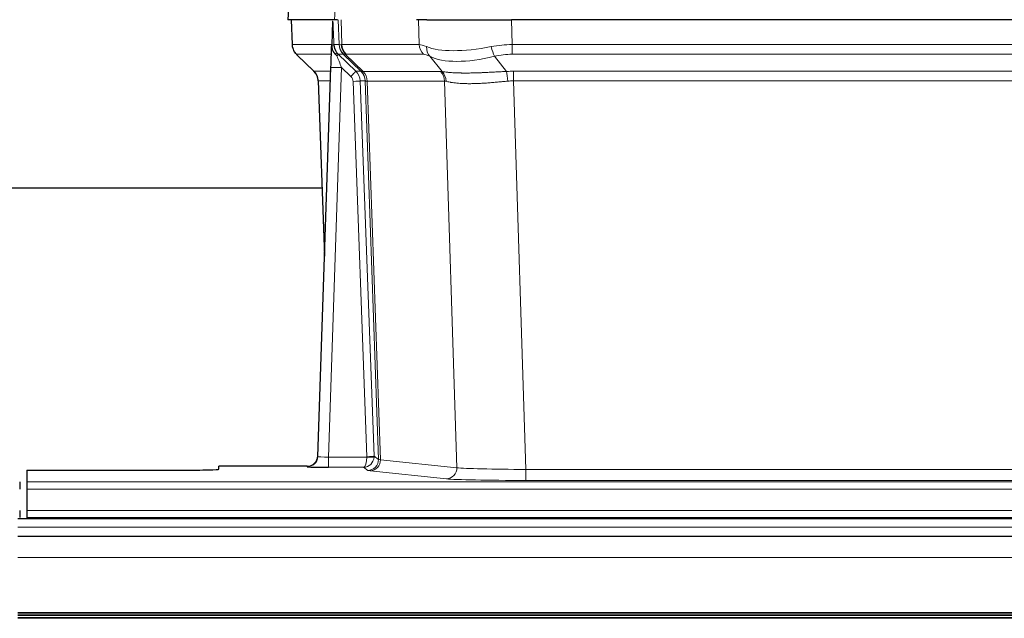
# Model space of a CAD drawing. Header units: inches. Extents: x 0 to 20790, y -12 to 14700.
# Tile 140 of 256: x 4380 to 4657, y 11519 to 11687. Entities that reach past the tile are written whole.
import ezdxf

# ---------------------------------------------------------------- set-up
doc = ezdxf.new("R2010")
doc.units = ezdxf.units.IN
doc.layers.add('1', color=7, linetype='Continuous', true_color=0xffffff)

msp = doc.modelspace()

# ---------------------------------------------------------------- linework, layer by layer
at = {"layer": '1', "color": 2, "linetype": 'Continuous', "lineweight": 25}
for p, q in [((4456.253, 11694.308), (4455.873, 11687.148)), ((4469.007, 11687.148), (4455.889, 11687.148)), ((4456.813, 11687.148), (4457.062, 11680.138)), ((4468.427, 11686.718), (4468.2, 11679.988)), ((4469.792, 11687.148), (4469.007, 11687.148)), ((4494.941, 11687.148), (4492.046, 11687.148)), ((4494.941, 11687.148), (4518.8, 11687.148)), ((4734.023, 11687.148), (4518.8, 11687.148)), ((4468.2, 11679.988), (4468.198, 11679.938)), ((4458.475, 11677.133), (4463.263, 11672.575)), ((4464.302, 11564.293), (4467.99, 11673.67)), ((4464.423, 11669.919), (4466.202, 11620.645)), ((4465.518, 11639.769), (4297.349, 11639.769)), ((4464.294, 11564.159), (4464.302, 11564.293)), ((4382.411, 11560.448), (4382.411, 11557.174)), ((4382.411, 11560.448), (4426.411, 11560.448)), ((4461.314, 11561.528), (4436.411, 11561.528)), ((4436.411, 11560.71), (4436.411, 11561.528)), ((4380.411, 11557.174), (4380.411, 11555.105)), ((4382.411, 11557.174), (4382.411, 11555.105)), ((4382.411, 11555.105), (4382.411, 11549.079)), ((4380.411, 11549.079), (4380.411, 11547.148)), ((4382.411, 11549.079), (4382.411, 11547.148)), ((5356.911, 11546.754), (4379.911, 11546.754)), ((4382.411, 11547.148), (4870.411, 11547.148)), ((4382.411, 11547.148), (4382.411, 11546.754)), ((5356.911, 11541.754), (4379.911, 11541.754)), ((5356.911, 11519.564), (4379.911, 11519.564)), ((5356.911, 11518.898), (4379.911, 11518.898)), ((5356.911, 11518.762), (4379.911, 11518.762))]:
    msp.add_line(p, q, dxfattribs=at)
at = {"layer": '1', "color": 110, "linetype": 'Continuous', "lineweight": 13}
for p, q in [((4456.27, 11694.305), (4455.889, 11687.148)), ((4469.007, 11687.148), (4469.381, 11694.305)), ((4456.83, 11687.148), (4457.078, 11680.154)), ((4470.276, 11680.154), (4470.033, 11687.148)), ((4470.818, 11687.148), (4471.061, 11680.154)), ((4492.808, 11680.154), (4492.618, 11687.148)), ((4518.8, 11687.148), (4518.99, 11680.154)), ((4457.078, 11680.154), (4468.206, 11680.154)), ((4468.815, 11680.154), (4470.276, 11680.154)), ((4471.061, 11680.154), (4492.808, 11680.154)), ((4518.99, 11677.417), (4518.99, 11680.154)), ((4518.99, 11680.154), (4733.832, 11680.154)), ((4468.116, 11677.417), (4458.296, 11677.417)), ((4458.391, 11677.225), (4463.204, 11672.644)), ((4471.494, 11677.417), (4470.059, 11677.417)), ((4470.059, 11677.417), (4474.987, 11672.667)), ((4476.424, 11672.661), (4471.532, 11677.405)), ((4472.078, 11677.405), (4477.024, 11672.608)), ((4493.991, 11677.417), (4472.244, 11677.417)), ((4499.261, 11672.54), (4495.768, 11676.858)), ((4513.966, 11676.858), (4517.42, 11672.59)), ((4733.832, 11677.417), (4518.99, 11677.417)), ((4470.989, 11673.674), (4467.295, 11564.132)), ((4473.598, 11671.158), (4470.989, 11673.674)), ((4463.217, 11672.667), (4467.957, 11672.667)), ((4474.987, 11672.667), (4476.399, 11672.667)), ((4477.024, 11672.608), (4498.758, 11672.608)), ((4519.332, 11672.666), (4733.49, 11672.666)), ((4519.332, 11669.928), (4519.332, 11672.666)), ((4467.864, 11669.932), (4464.435, 11669.932)), ((4464.435, 11669.932), (4466.208, 11620.819)), ((4478.101, 11564.228), (4474.21, 11669.791)), ((4476.207, 11669.932), (4480.098, 11564.369)), ((4477.617, 11669.932), (4476.207, 11669.932)), ((4481.327, 11563.472), (4477.617, 11669.932)), ((4478.2, 11669.888), (4481.912, 11563.358)), ((4499.94, 11669.888), (4478.206, 11669.888)), ((4503.398, 11561.111), (4499.94, 11669.888)), ((4519.332, 11669.928), (4522.806, 11560.643)), ((4733.49, 11669.928), (4519.332, 11669.928)), ((4467.295, 11564.132), (4478.1, 11564.132)), ((4467.295, 11564.132), (4467.295, 11561.238)), ((4480.098, 11564.369), (4481.327, 11563.472)), ((4481.912, 11563.358), (4503.398, 11561.111)), ((4461.304, 11561.396), (4461.314, 11561.528)), ((4467.295, 11561.238), (4477.137, 11561.238)), ((4478.331, 11560.366), (4477.137, 11561.238)), ((4500.489, 11557.995), (4479.004, 11560.242)), ((4522.806, 11560.643), (4522.806, 11557.539)), ((4522.806, 11560.643), (4730.016, 11560.643)), ((4730.016, 11557.539), (4522.806, 11557.539)), ((4382.411, 11557.174), (4870.411, 11557.174)), ((4382.411, 11555.105), (4870.411, 11555.105)), ((4382.411, 11549.079), (4870.411, 11549.079)), ((5356.911, 11544.389), (4379.911, 11544.389)), ((5356.911, 11535.896), (4379.911, 11535.896)), ((5356.911, 11520.413), (4379.911, 11520.413)), ((5356.911, 11519.989), (4379.911, 11519.989))]:
    msp.add_line(p, q, dxfattribs=at)
for centre, major_axis, ratio, start_param, end_param in [((4461.073, 11680.294), (0, 4), 0.9993908, 1.6057029, 2.3736478), ((4466.817, 11680.085), (-1.999, -0.077), 0.1036431, 2.3309857, 3.1065184), ((4498.071, 11657.294), (-27.808, 22.856), 0.0163197, 6.2307105, 6.2626907), ((4474.271, 11680.294), (0, 4), 0.9993908, 1.6057029, 2.3736478), ((4474.309, 11680.282), (1.703, 3.619), 0.9971774, 2.0444506, 2.8128075), ((4496.92, 11690.384), (26.658, 10.191), 0.0473724, 3.1922144, 3.3375655), ((4498.071, 11657.294), (-27.661, 22.629), 0.1172122, 6.1415191, 6.1734994), ((4474.774, 11680.282), (-0.603, 3.954), 0.9772749, 1.4578558, 2.2262127), ((4474.94, 11680.294), (0, 4), 0.9702957, 1.6057029, 2.3736478), ((4519.64, 11657.294), (-27.492, 22.639), 0.1155218, 5.9182109, 6.1390417), ((4496.687, 11680.294), (0, 4), 0.9702957, 1.6057029, 2.3736478), ((4498.464, 11679.735), (1.736, 3.604), 0.8689501, 2.008197, 2.795133), ((4518.737, 11690.384), (26.677, 8.186), 0.3267204, 3.5164364, 4.4002733), ((4519.64, 11657.294), (-26.983, 1.545), 0.8452785, 4.7847941, 5.0056249), ((4513.966, 11679.735), (-0.881, 3.902), 0.2224052, 1.5615969, 2.3485329), ((4482.111, 11654.417), (-23.826, 22.997), 0.016839, 6.265741, 6.3949638), ((4468.084, 11676.633), (-1.583, -1.222), 0.0276319, 2.3426468, 3.1139303), ((4468.671, 11675.978), (-1.388, -1.44), 0.0242285, 2.3413968, 3.1173399), ((4470.989, 11673.744), (-1.856, 4.567), 0.0053314, 0.7881854, 1.5839148), ((4472.836, 11680.294), (-3.533, 1.889), 0.9978056, 1.1483121, 1.2948124), ((4495.294, 11654.416), (-23.81, 22.997), 0.0168486, 6.2337624, 6.2657425), ((4496.92, 11690.384), (25.449, 12.923), 0.0600246, 3.1865743, 3.3319254), ((4495.375, 11654.417), (-23.636, 22.829), 0.1185162, 6.1610869, 6.193067), ((4516.944, 11654.417), (-23.46, 22.829), 0.1194803, 5.9401815, 6.1610123), ((4518.737, 11690.384), (25.873, 10.634), 0.4068526, 3.4799804, 4.3638173), ((4519.64, 11654.417), (-16.721, 16.271), 0.9721633, 5.4982631, 5.7190939), ((4470.989, 11673.569), (2.998, -0.101), 0.0348797, 1.5719726, 3.1427689), ((4488.085, 11648.649), (-24.879, 24.014), 0.016827, 6.2657537, 6.3097783), ((4460.44, 11669.79), (0, -4), 0.9993908, 1.606401, 2.3736478), ((4473.598, 11671.228), (-1.388, -1.44), 0.0242285, 1.5456675, 3.1173399), ((4472.21, 11669.72), (-1.703, 1.052), 0.998638, 3.7311374, 4.4983841), ((4472.21, 11669.79), (-2.83, 2.828), 0.9993905, 3.9625957, 4.7298425), ((4473.622, 11669.79), (0, -4), 0.9993908, 1.606401, 2.3736478), ((4501.236, 11648.649), (-24.848, 24.014), 0.0168509, 6.2432976, 6.2657508), ((4473.647, 11669.783), (-1.442, -3.731), 0.998056, 1.9750302, 2.7420583), ((4474.322, 11669.731), (-0.019, -4), 0.9702844, 1.6145674, 2.378208), ((4474.327, 11669.731), (0, -4), 0.9702957, 1.6100662, 2.3736478), ((4522.823, 11648.499), (-24.592, 23.931), 0.1189226, 6.0865623, 6.1615802), ((4496.062, 11669.731), (0, -4), 0.9702957, 1.6100662, 2.3736478), ((4496.565, 11669.663), (-0.926, -3.891), 0.9457602, 1.8333412, 2.5978993), ((4520.122, 11648.666), (-17.528, 16.98), 0.9676454, 5.4983429, 5.5781904), ((4517.42, 11669.712), (0.32, -3.987), 0.0824896, 1.6016287, 2.3703401), ((4474.21, 11669.861), (-1.999, -0.074), 0.0348758, 1.5695108, 3.106687), ((4498.458, 11645.772), (-20.849, 24.157), 0.0182438, 6.2485251, 6.2709784), ((4520.127, 11645.622), (-20.559, 24.143), 0.1188179, 6.1116391, 6.1866571), ((4520.122, 11645.789), (-2.819, 24.028), 0.8253154, 6.1813941, 6.2612416), ((4461.304, 11564.394), (-2.991, 0.235), 0.9996552, 1.6492063, 3.1415821), ((4467.307, 11564.394), (3.005, 0.103), 0.0869619, 3.134501, 4.7052973), ((4477.137, 11564.237), (0.028, 3), 0.3214645, 3.1707908, 4.6805006), ((4477.137, 11564.237), (0.98, 2.84), 0.9849493, 3.4786225, 4.9883323), ((4477.101, 11564.194), (-0.606, 0.798), 0.9977278, 4.0032711, 4.0990365), ((4478.1, 11564.202), (1.997, -0.118), 0.0348391, 4.7144422, 6.2458161), ((4478.101, 11564.298), (1.999, 0.074), 0.0348758, 4.7111034, 6.2482796), ((4478.331, 11563.365), (-1.769, -2.423), 0.9990158, 0.6312732, 2.2367485), ((4479.004, 11563.241), (-0.312, -2.984), 0.969741, 0.1074293, 1.71115), ((4477.101, 11564.263), (-0.383, 2.976), 0.9995815, 4.5240825, 4.619848), ((4501.33, 11563.387), (-20.016, 0.105), 0.0266879, 0.0359631, 0.2452873), ((4501.33, 11560.388), (-23.014, 0), 0.0261612, 0.0358052, 0.2451294), ((4500.489, 11560.994), (-0.312, -2.984), 0.969741, 0.1074293, 1.71115), ((4522.813, 11561.14), (-20.013, 0.095), 0.0248544, 0.2452138, 1.5705958), ((4522.813, 11558.141), (23.012, 0), 0.0261647, 3.3867297, 4.7121117)]:
    msp.add_ellipse(centre, major_axis=major_axis, ratio=ratio, start_param=start_param, end_param=end_param, dxfattribs=at)
at = {"layer": '1', "color": 2, "linetype": 'Continuous', "lineweight": 25}
for centre, major_axis, ratio, start_param, end_param in [((4467.99, 11673.845), (0.227, 6.726), 0.0008736, 4.686473, 5.8457525), ((4460.427, 11669.766), (3.886, 0.947), 0.998973, 6.0801535, 6.8477658), ((4485.308, 11645.772), (-20.882, 24.158), 0.0154016, 6.2674704, 6.311495), ((4461.314, 11564.531), (0.15, 3), 0.998739, 3.1914798, 4.7286497), ((4426.411, 11560.71), (-10, 0), 0.0261859, 1.5707963, 3.1415927), ((4467.307, 11561.396), (6.003, 0), 0.0262109, 3.1395311, 4.7103274)]:
    msp.add_ellipse(centre, major_axis=major_axis, ratio=ratio, start_param=start_param, end_param=end_param, dxfattribs=at)
msp.add_open_spline([(4468.427, 11686.718), (4468.464, 11686.721), (4468.522, 11686.729), (4468.547, 11686.736), (4468.551, 11686.74)], degree=3, dxfattribs=at)
at = {"layer": '1', "color": 110, "linetype": 'Continuous', "lineweight": 13}
for points, knots in [([(4468.551, 11686.74), (4468.557, 11686.605), (4468.562, 11686.469), (4468.574, 11686.198), (4468.58, 11686.062), (4468.597, 11685.653), (4468.608, 11685.38), (4468.63, 11684.833), (4468.641, 11684.559), (4468.663, 11684.011), (4468.674, 11683.736), (4468.696, 11683.187), (4468.707, 11682.911), (4468.729, 11682.361), (4468.74, 11682.085), (4468.772, 11681.258), (4468.793, 11680.706), (4468.815, 11680.154)], [0, 0, 0, 0, 0.0625, 0.0625, 0.125, 0.125, 0.25, 0.25, 0.375, 0.375, 0.5, 0.5, 0.625, 0.625, 0.75, 0.75, 1, 1, 1, 1]), ([(4499.261, 11672.54), (4499.407, 11672.52), (4499.571, 11672.498), (4499.935, 11672.451), (4500.136, 11672.427), (4500.41, 11672.397), (4500.466, 11672.391), (4500.581, 11672.379), (4500.639, 11672.373), (4500.817, 11672.356), (4500.939, 11672.344), (4501.319, 11672.31), (4501.588, 11672.288), (4502.159, 11672.249), (4502.46, 11672.231), (4503.094, 11672.2), (4503.428, 11672.186), (4503.952, 11672.17), (4504.131, 11672.165), (4504.406, 11672.159), (4504.499, 11672.158), (4504.639, 11672.155), (4504.686, 11672.154), (4504.781, 11672.153), (4505.208, 11672.147), (4505.649, 11672.145), (4506.456, 11672.146), (4507.285, 11672.155), (4508.157, 11672.174), (4509.052, 11672.2), (4509.51, 11672.215), (4510.096, 11672.237), (4510.214, 11672.242), (4510.452, 11672.251), (4510.571, 11672.256), (4510.931, 11672.271), (4511.171, 11672.282), (4511.896, 11672.315), (4512.384, 11672.338), (4513.368, 11672.388), (4513.864, 11672.413), (4514.865, 11672.465), (4515.37, 11672.491), (4516.388, 11672.542), (4516.902, 11672.567), (4517.42, 11672.59)], [0, 0, 0, 0, 0.0625, 0.0625, 0.125, 0.125, 0.140625, 0.140625, 0.15625, 0.15625, 0.1875, 0.1875, 0.25, 0.25, 0.3125, 0.3125, 0.375, 0.375, 0.40625, 0.40625, 0.421875, 0.421875, 0.4296875, 0.4296875, 0.4375, 0.5, 0.5, 0.5625, 0.625, 0.625, 0.6875, 0.6875, 0.703125, 0.703125, 0.71875, 0.71875, 0.75, 0.75, 0.8125, 0.8125, 0.875, 0.875, 0.9375, 0.9375, 1, 1, 1, 1]), ([(4478.2, 11669.888), (4478.049, 11669.887), (4477.926, 11669.89), (4477.739, 11669.903), (4477.674, 11669.913), (4477.637, 11669.928)], [0, 0, 0, 0, 0.5, 0.5, 1, 1, 1, 1]), ([(4517.739, 11669.862), (4517.25, 11669.817), (4516.766, 11669.772), (4515.806, 11669.683), (4515.331, 11669.639), (4514.389, 11669.554), (4513.922, 11669.513), (4512.996, 11669.435), (4512.538, 11669.398), (4511.856, 11669.348), (4511.63, 11669.332), (4511.293, 11669.31), (4511.181, 11669.302), (4510.957, 11669.288), (4510.847, 11669.281), (4510.295, 11669.248), (4509.864, 11669.226), (4509.02, 11669.19), (4508.196, 11669.162), (4507.41, 11669.151), (4506.643, 11669.15), (4506.27, 11669.154), (4505.861, 11669.163), (4505.815, 11669.164), (4505.725, 11669.167), (4505.68, 11669.168), (4505.546, 11669.172), (4505.28, 11669.181), (4505.022, 11669.192), (4504.517, 11669.217), (4504.195, 11669.239), (4503.578, 11669.288), (4503.284, 11669.317), (4502.724, 11669.38), (4502.457, 11669.415), (4502.079, 11669.471), (4501.957, 11669.491), (4501.779, 11669.52), (4501.72, 11669.531), (4501.605, 11669.551), (4501.548, 11669.561), (4501.271, 11669.613), (4501.065, 11669.656), (4500.687, 11669.742), (4500.515, 11669.785), (4500.359, 11669.827)], [0, 0, 0, 0, 0.0625, 0.0625, 0.125, 0.125, 0.1875, 0.1875, 0.25, 0.25, 0.28125, 0.28125, 0.296875, 0.296875, 0.3125, 0.3125, 0.375, 0.375, 0.4375, 0.5, 0.5, 0.5625, 0.5625, 0.5703125, 0.5703125, 0.578125, 0.578125, 0.59375, 0.625, 0.625, 0.6875, 0.6875, 0.75, 0.75, 0.8125, 0.8125, 0.84375, 0.84375, 0.859375, 0.859375, 0.875, 0.875, 0.9375, 0.9375, 1, 1, 1, 1])]:
    msp.add_open_spline(points, degree=3, knots=knots, dxfattribs=at)
at = {"layer": '1', "color": 2, "linetype": 'Continuous', "lineweight": 25}
for points, knots in [([(4457.075, 11680.102), (4457.072, 11680.07), (4457.05, 11679.742), (4457.198, 11679.179), (4457.439, 11678.536), (4457.681, 11678.109), (4457.854, 11677.855), (4457.953, 11677.72), (4457.994, 11677.668)], [0, 0, 0, 0, 0.0267984, 0.2769207, 0.4859555, 0.6569382, 0.8419831, 1, 1, 1, 1]), ([(4468.198, 11679.938), (4468.194, 11679.817), (4468.197, 11679.579), (4468.222, 11679.346), (4468.25, 11679.173), (4468.261, 11679.115), (4468.279, 11679.029), (4468.286, 11679.001), (4468.3, 11678.944), (4468.307, 11678.916), (4468.346, 11678.776), (4468.383, 11678.668), (4468.469, 11678.457), (4468.518, 11678.356), (4468.587, 11678.232), (4468.601, 11678.208), (4468.63, 11678.159), (4468.646, 11678.135), (4468.692, 11678.064), (4468.724, 11678.017), (4468.791, 11677.927), (4468.826, 11677.882), (4468.899, 11677.796), (4468.936, 11677.753), (4468.994, 11677.69), (4469.014, 11677.669), (4469.053, 11677.628), (4469.073, 11677.607), (4469.113, 11677.565), (4469.133, 11677.544), (4469.174, 11677.5), (4469.194, 11677.477), (4469.213, 11677.454)], [0, 0, 0, 0, 0.125, 0.25, 0.25, 0.3125, 0.3125, 0.34375, 0.34375, 0.375, 0.375, 0.5, 0.5, 0.625, 0.625, 0.65625, 0.65625, 0.6875, 0.6875, 0.75, 0.75, 0.8125, 0.8125, 0.875, 0.875, 0.90625, 0.90625, 0.9375, 0.9375, 0.96875, 0.96875, 1, 1, 1, 1]), ([(4468.815, 11680.154), (4468.817, 11680.1), (4468.82, 11680.047), (4468.829, 11679.94), (4468.834, 11679.887), (4468.854, 11679.731), (4468.871, 11679.629), (4468.912, 11679.428), (4468.937, 11679.33), (4468.993, 11679.135), (4469.025, 11679.039), (4469.078, 11678.896), (4469.097, 11678.849), (4469.136, 11678.754), (4469.157, 11678.707), (4469.221, 11678.567), (4469.268, 11678.475), (4469.368, 11678.294), (4469.422, 11678.204), (4469.538, 11678.027), (4469.601, 11677.94), (4469.668, 11677.853)], [0, 0, 0, 0, 0.0625, 0.0625, 0.125, 0.125, 0.25, 0.25, 0.375, 0.375, 0.5, 0.5, 0.5625, 0.5625, 0.625, 0.625, 0.75, 0.75, 0.875, 0.875, 1, 1, 1, 1]), ([(4469.213, 11677.454), (4469.283, 11677.367), (4469.356, 11677.282), (4469.469, 11677.158), (4469.507, 11677.117), (4469.584, 11677.036), (4469.623, 11676.996), (4469.663, 11676.957)], [0, 0, 0, 0, 0.5, 0.5, 0.75, 0.75, 1, 1, 1, 1])]:
    msp.add_open_spline(points, degree=3, knots=knots, dxfattribs=at)
at = {"layer": '1', "color": 110, "linetype": 'Continuous', "lineweight": 13}
msp.add_open_spline([(4476.424, 11672.661), (4476.459, 11672.649), (4476.593, 11672.628), (4476.855, 11672.614), (4477.018, 11672.608)], degree=3, dxfattribs=at)
for points, weights in [([(4477.018, 11672.608), (4477.021, 11672.608), (4477.024, 11672.608)], [0.499999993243, 0.500000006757, 0.499999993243]), ([(4478.206, 11669.888), (4478.203, 11669.888), (4478.2, 11669.888)], [0.500000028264, 0.499999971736, 0.500000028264])]:
    msp.add_rational_spline(points, weights, degree=2, dxfattribs=at)

doc.saveas('drawing.dxf')
